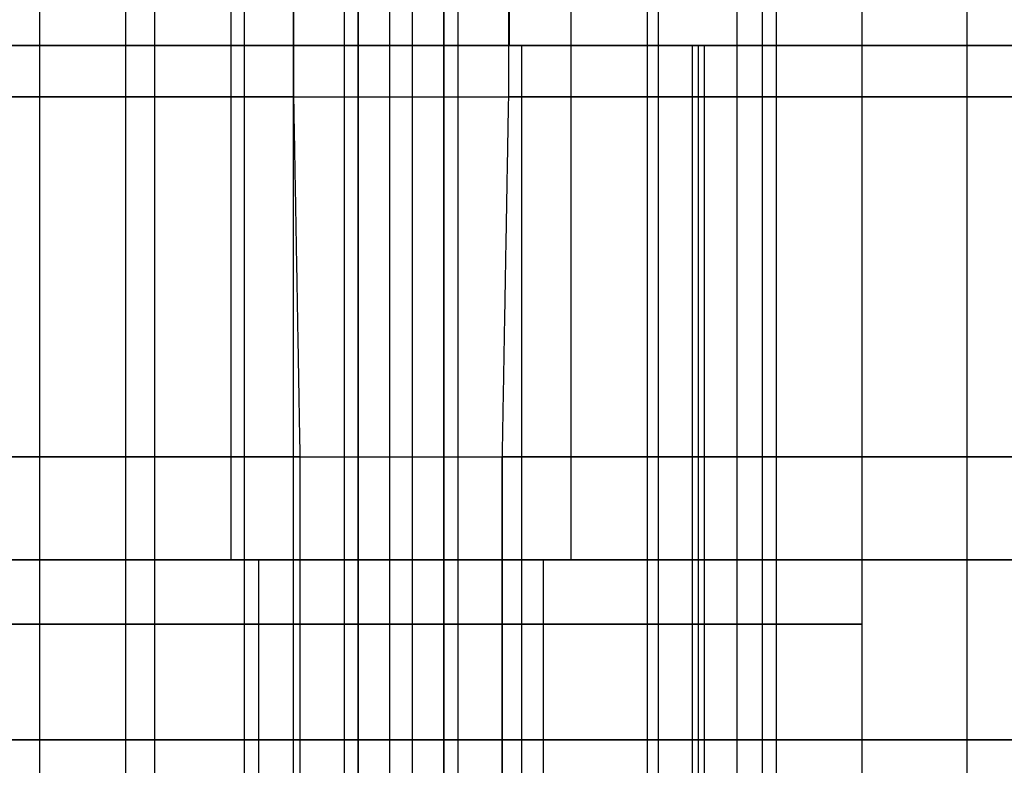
# Model space of a CAD drawing. Header units: millimetres. Extents: x 0 to 284, y -110 to 65.
# Tile 114 of 256: x 249.76 to 251.67, y -91.3 to -89.85. Entities that reach past the tile are written whole.
import ezdxf

# ---------------------------------------------------------------- set-up
doc = ezdxf.new("R2010")
doc.units = ezdxf.units.MM
doc.layers.add('Layer 01', color=18, linetype='Continuous', true_color=0x000000)

msp = doc.modelspace()

# ---------------------------------------------------------------- linework, layer by layer
at = {"layer": 'Layer 01'}
for p, q in [((250.2897, -79.4, 30.5482), (250.2897, -107.4, 30.5482)), ((250.7103, -86.9, 6.4518), (250.7103, -89.9, 6.4518)), ((250.1693, -90.9, 37.4471), (250.1693, -87, 37.4471)), ((250.8307, -90.9, -0.4471), (250.8307, -87, -0.4471)), ((249.9642, -89.25, 13.3434), (249.9642, -102.6, 13.3434)), ((250.1944, -89.25, 12.3081), (250.1944, -102.6, 12.3081)), ((250.9996, -89.25, 13.5736), (250.9996, -102.6, 13.5736)), ((251.1529, -89.25, 24.0722), (251.1529, -102.6, 24.0722)), ((249.7972, -92.7, 12.9269), (249.7972, -89.35, 12.9269)), ((250.5831, -92.7, 13.7407), (250.5831, -89.35, 13.7407)), ((251.2028, -92.7, 24.0731), (251.2028, -89.35, 24.0731)), ((251.3969, -92.7, 12.9548), (251.3969, -89.35, 12.9548)), ((250.0211, -106.2, 19.6003), (250.0211, -89.7, 19.6003)), ((250.9789, -106.2, 17.3997), (250.9789, -89.7, 17.3997)), ((250.4782, -92.7, 19.7498), (250.4782, -89.8, 19.7498)), ((250.5218, -92.7, 17.2502), (250.5218, -89.8, 17.2502)), ((250.715, -89.9, 6.4519), (250.739, -89.9, 5.0771)), ((250.7343, -89.9, 5.077), (250.7343, -109.9, 5.077)), ((251.078, -89.9, 31.2243), (251.078, -108.35, 31.2243)), ((250.6963, -91.8, 7.2517), (250.6963, -90.7, 7.2517)), ((250.2233, -90.9, 34.3535), (250.1693, -90.9, 37.4471)), ((250.2233, -94.718, 34.3535), (250.2233, -90.9, 34.3535)), ((250.7767, -95.21, 2.6465), (250.7767, -90.9, 2.6465)), ((250.8307, -90.9, -0.4471), (250.7767, -90.9, 2.6465))]:
    msp.add_line(p, q, dxfattribs=at)
at = {"layer": 'Layer 01', "extrusion": (-5.38561e-16, -1, 5.27736e-16)}
msp.add_arc((250.5, 18.5, 89.9), 13.425, 181, 1, dxfattribs=at)
at = {"layer": 'Layer 01', "extrusion": (5.98945e-16, 1, -5.26682e-16)}
msp.add_arc((-250.5, 18.5, -89.9), 12.05, 179, 359, dxfattribs=at)
at = {"layer": 'Layer 01', "extrusion": (-1.08895e-15, -1, 1.59507e-17)}
msp.add_arc((250.5, 18.5, 89.9), 13.425, 1, 87.5837, dxfattribs=at)
at = {"layer": 'Layer 01', "extrusion": (1.26116e-15, 1, 2.02672e-17)}
msp.add_arc((-250.5, 18.5, -89.9), 12.05, 92.80667, 179, dxfattribs=at)
at = {"layer": 'Layer 01', "extrusion": (1.1102e-16, -1, 1.93786e-18)}
for centre, radius in [((250.5, 18.5, 90), 11.95), ((250.5, 18.5, 90.7), 11.25)]:
    msp.add_arc(centre, radius, 91, 271, dxfattribs=at)
at = {"layer": 'Layer 01', "extrusion": (-1.1102e-16, 1, -1.93786e-18)}
for centre, radius in [((-250.5, 18.5, -90), 11.95), ((-250.5, 18.5, -90.7), 11.25)]:
    msp.add_arc(centre, radius, 89, 269, dxfattribs=at)
at = {"layer": 'Layer 01', "extrusion": (4.38683e-16, -1, 5.44794e-16)}
for start, end in [(1, 181), (181, 1)]:
    msp.add_arc((250.5, 18.5, 90.9), 15.8559, start, end, dxfattribs=at)
at = {"layer": 'Layer 01', "extrusion": (0, 1, 0)}
for centre, radius, start, end in [((-250.403, 24.0592, -91.025), 0.8, 269, 89), ((-250.597, 12.9408, -91.025), 0.8, 269, 89), ((-250.403, 24.0592, -91.025), 0.8, 89, 269), ((-250.597, 12.9408, -91.025), 0.8, 89, 269), ((-250.5, 18.5, -91.25), 11.25, 269, 89), ((-250.5, 18.5, -91.25), 1.25, 359, 179), ((-250.5, 18.5, -91.25), 1.25, 179, 359), ((-250.5, 18.5, -91.25), 11.25, 89, 269)]:
    msp.add_arc(centre, radius, start, end, dxfattribs=at)
at = {"layer": 'Layer 01'}
for points in [[(250.2914, -90, 30.4482), (250.2914, -84.35, 30.4482), (250.2914, -78.7, 30.4482)], [(250.7086, -86.9, 6.5518), (250.7086, -88.45, 6.5518), (250.7086, -90, 6.5518)], [(249.9642, -89.25, 13.3434), (249.9642, -95.925, 13.3434), (249.9642, -102.6, 13.3434)], [(250.3899, -102.6, 24.809), (250.3899, -95.925, 24.809), (250.3899, -89.25, 24.809)], [(250.4161, -89.25, 23.3093), (250.4161, -95.925, 23.3093), (250.4161, -102.6, 23.3093)], [(251.2298, -102.6, 12.5383), (251.2298, -95.925, 12.5383), (251.2298, -89.25, 12.5383)], [(250.389, -89.35, 24.859), (250.389, -91.025, 24.859), (250.389, -92.7, 24.859)], [(250.4169, -92.7, 23.2593), (250.4169, -91.025, 23.2593), (250.4169, -89.35, 23.2593)], [(250.5831, -89.35, 13.7407), (250.5831, -91.025, 13.7407), (250.5831, -92.7, 13.7407)], [(250.611, -92.7, 12.141), (250.611, -91.025, 12.141), (250.611, -89.35, 12.141)], [(251.6003, -89.7, 18.9789), (251.6003, -97.95, 18.9789), (251.6003, -106.2, 18.9789)], [(251.066, -89.9, 31.9131), (251.066, -99.15, 31.9131), (251.066, -108.4, 31.9131)], [(251.066, -89.9, 31.9131), (251.078, -89.9, 31.2243), (251.09, -89.9, 30.5355)], [(251.09, -107.4, 30.5355), (251.09, -98.65, 30.5355), (251.09, -89.9, 30.5355)], [(250.3037, -90.7, 29.7483), (250.2976, -90.35, 30.0982), (250.2914, -90, 30.4482)], [(250.7086, -90, 6.5518), (250.7024, -90.35, 6.9018), (250.6963, -90.7, 7.2517)], [(250.3037, -91.8, 29.7483), (250.3037, -91.25, 29.7483), (250.3037, -90.7, 29.7483)], [(250.6963, -90.7, 7.2517), (250.6963, -91.25, 7.2517), (250.6963, -91.8, 7.2517)], [(235.2216, -90.9, 37.1862), (250.1693, -90.9, 37.4471), (265.117, -90.9, 37.708)], [(265.7784, -90.9, -0.1862), (250.8307, -90.9, -0.4471), (235.883, -90.9, -0.708)]]:
    msp.add_open_spline(points, degree=2, dxfattribs=at)

doc.saveas('drawing.dxf')
